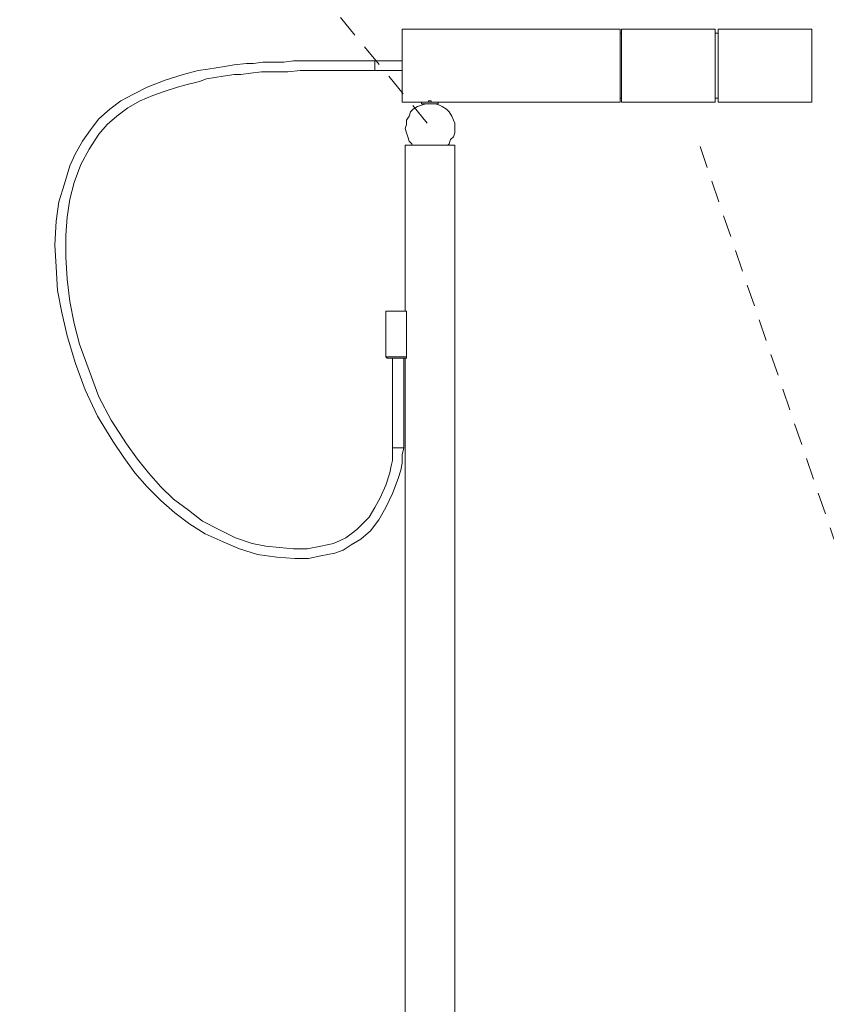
# Model space of a CAD drawing. Extents: x 12 to 129, y -152 to -7.
# Tile 6 of 8: x 55 to 82, y -80 to -46. Entities that reach past the tile are written whole.
import ezdxf

# ---------------------------------------------------------------- set-up
doc = ezdxf.new("R2010")
doc.units = 0
doc.header["$MEASUREMENT"] = 0
doc.linetypes.add('AI-Linetype-0', pattern=[1.276, 0.763, -0.513])
doc.linetypes.add('AI-Linetype-1', pattern=[1.23, 0.74, -0.49])
doc.layers.add('Livello 1', color=7, linetype='Continuous', lineweight=0)

msp = doc.modelspace()

# ---------------------------------------------------------------- linework, layer by layer
at = {"layer": 'Livello 1', "color": 250, "linetype": 'AI-Linetype-0', "lineweight": 9, "true_color": 0x333333}
msp.add_line((68.225, -49.934), (48.32, -25.69), dxfattribs=at)
at = {"layer": 'Livello 1', "color": 250, "linetype": 'AI-Linetype-1', "lineweight": 9, "true_color": 0x333333}
msp.add_line((83.572, -68.882), (77.375, -50.704), dxfattribs=at)
at = {"layer": 'Livello 1', "color": 250, "lineweight": 9, "true_color": 0x333333}
for points, knots in [([(67.386, -47.981), (67.386, -47.981), (67.386, -47.842), (67.386, -47.842), (67.386, -47.842), (67.386, -47.656), (67.386, -47.656), (67.386, -47.656), (67.386, -47.517), (67.386, -47.517), (67.386, -47.517), (67.386, -47.377), (67.386, -47.377), (67.386, -47.377), (67.386, -47.238), (67.386, -47.238), (67.386, -47.238), (67.386, -47.099), (67.386, -47.099), (67.386, -47.099), (67.386, -47.006), (67.386, -47.006), (67.386, -47.006), (67.386, -46.913), (67.386, -46.913), (67.386, -46.913), (67.386, -46.866), (67.386, -46.866), (67.386, -46.866), (67.386, -46.82), (67.386, -46.82), (67.386, -46.82), (67.386, -46.774), (67.386, -46.774)], [0, 0, 0, 0, 1, 1, 1, 2, 2, 2, 3, 3, 3, 4, 4, 4, 5, 5, 5, 6, 6, 6, 7, 7, 7, 8, 8, 8, 9, 9, 9, 10, 10, 10, 11, 11, 11, 11]), ([(74.701, -47.981), (74.701, -47.981), (74.701, -47.842), (74.701, -47.842), (74.701, -47.842), (74.701, -47.656), (74.701, -47.656), (74.701, -47.656), (74.701, -47.517), (74.701, -47.517), (74.701, -47.517), (74.701, -47.377), (74.701, -47.377), (74.701, -47.377), (74.701, -47.238), (74.701, -47.238), (74.701, -47.238), (74.701, -47.099), (74.701, -47.099), (74.701, -47.099), (74.701, -47.006), (74.701, -47.006), (74.701, -47.006), (74.701, -46.913), (74.701, -46.913), (74.701, -46.913), (74.701, -46.866), (74.701, -46.866), (74.701, -46.866), (74.701, -46.82), (74.701, -46.82), (74.701, -46.82), (74.701, -46.774), (74.701, -46.774)], [0, 0, 0, 0, 1, 1, 1, 2, 2, 2, 3, 3, 3, 4, 4, 4, 5, 5, 5, 6, 6, 6, 7, 7, 7, 8, 8, 8, 9, 9, 9, 10, 10, 10, 11, 11, 11, 11]), ([(74.746, -49.235), (74.746, -49.235), (74.746, -49.235), (74.746, -49.235), (74.746, -49.235), (74.746, -49.188), (74.746, -49.188), (74.746, -49.188), (74.746, -49.096), (74.746, -49.096), (74.746, -49.096), (74.746, -49.049), (74.746, -49.049), (74.746, -49.049), (74.746, -48.91), (74.746, -48.91), (74.746, -48.91), (74.746, -48.817), (74.746, -48.817), (74.746, -48.817), (74.746, -48.678), (74.746, -48.678), (74.746, -48.678), (74.746, -48.538), (74.746, -48.538), (74.746, -48.538), (74.746, -48.353), (74.746, -48.353), (74.746, -48.353), (74.746, -48.213), (74.746, -48.213), (74.746, -48.213), (74.746, -48.027), (74.746, -48.027), (74.746, -48.027), (74.746, -47.842), (74.746, -47.842), (74.746, -47.842), (74.746, -47.702), (74.746, -47.702), (74.746, -47.702), (74.746, -47.517), (74.746, -47.517), (74.746, -47.517), (74.746, -47.377), (74.746, -47.377), (74.746, -47.377), (74.746, -47.238), (74.746, -47.238), (74.746, -47.238), (74.746, -47.099), (74.746, -47.099), (74.746, -47.099), (74.746, -47.006), (74.746, -47.006), (74.746, -47.006), (74.746, -46.913), (74.746, -46.913), (74.746, -46.913), (74.746, -46.866), (74.746, -46.866), (74.746, -46.866), (74.746, -46.82), (74.746, -46.82), (74.746, -46.82), (74.746, -46.774), (74.746, -46.774)], [0, 0, 0, 0, 1, 1, 1, 2, 2, 2, 3, 3, 3, 4, 4, 4, 5, 5, 5, 6, 6, 6, 7, 7, 7, 8, 8, 8, 9, 9, 9, 10, 10, 10, 11, 11, 11, 12, 12, 12, 13, 13, 13, 14, 14, 14, 15, 15, 15, 16, 16, 16, 17, 17, 17, 18, 18, 18, 19, 19, 19, 20, 20, 20, 21, 21, 21, 22, 22, 22, 22]), ([(77.894, -49.235), (77.894, -49.235), (77.894, -49.235), (77.894, -49.235), (77.894, -49.235), (77.894, -49.188), (77.894, -49.188), (77.894, -49.188), (77.894, -49.096), (77.894, -49.096), (77.894, -49.096), (77.894, -49.049), (77.894, -49.049), (77.894, -49.049), (77.894, -48.91), (77.894, -48.91), (77.894, -48.91), (77.894, -48.817), (77.894, -48.817), (77.894, -48.817), (77.894, -48.678), (77.894, -48.678), (77.894, -48.678), (77.894, -48.538), (77.894, -48.538), (77.894, -48.538), (77.894, -48.353), (77.894, -48.353), (77.894, -48.353), (77.894, -48.213), (77.894, -48.213), (77.894, -48.213), (77.894, -48.027), (77.894, -48.027), (77.894, -48.027), (77.894, -47.842), (77.894, -47.842), (77.894, -47.842), (77.894, -47.702), (77.894, -47.702), (77.894, -47.702), (77.894, -47.517), (77.894, -47.517), (77.894, -47.517), (77.894, -47.377), (77.894, -47.377), (77.894, -47.377), (77.894, -47.238), (77.894, -47.238), (77.894, -47.238), (77.894, -47.099), (77.894, -47.099), (77.894, -47.099), (77.894, -47.006), (77.894, -47.006), (77.894, -47.006), (77.894, -46.913), (77.894, -46.913), (77.894, -46.913), (77.894, -46.866), (77.894, -46.866), (77.894, -46.866), (77.894, -46.82), (77.894, -46.82), (77.894, -46.82), (77.894, -46.774), (77.894, -46.774)], [0, 0, 0, 0, 1, 1, 1, 2, 2, 2, 3, 3, 3, 4, 4, 4, 5, 5, 5, 6, 6, 6, 7, 7, 7, 8, 8, 8, 9, 9, 9, 10, 10, 10, 11, 11, 11, 12, 12, 12, 13, 13, 13, 14, 14, 14, 15, 15, 15, 16, 16, 16, 17, 17, 17, 18, 18, 18, 19, 19, 19, 20, 20, 20, 21, 21, 21, 22, 22, 22, 22]), ([(77.987, -49.235), (77.987, -49.235), (77.987, -49.188), (77.987, -49.188), (77.987, -49.188), (77.987, -49.096), (77.987, -49.096), (77.987, -49.096), (77.987, -49.049), (77.987, -49.049), (77.987, -49.049), (77.987, -48.956), (77.987, -48.956), (77.987, -48.956), (77.987, -48.817), (77.987, -48.817), (77.987, -48.817), (77.987, -48.678), (77.987, -48.678), (77.987, -48.678), (77.987, -48.538), (77.987, -48.538), (77.987, -48.538), (77.987, -48.399), (77.987, -48.399), (77.987, -48.399), (77.987, -48.213), (77.987, -48.213), (77.987, -48.213), (77.987, -48.027), (77.987, -48.027), (77.987, -48.027), (77.987, -47.888), (77.987, -47.888), (77.987, -47.888), (77.987, -47.702), (77.987, -47.702), (77.987, -47.702), (77.987, -47.563), (77.987, -47.563), (77.987, -47.563), (77.987, -47.377), (77.987, -47.377), (77.987, -47.377), (77.987, -47.238), (77.987, -47.238), (77.987, -47.238), (77.987, -47.145), (77.987, -47.145), (77.987, -47.145), (77.987, -47.006), (77.987, -47.006), (77.987, -47.006), (77.987, -46.913), (77.987, -46.913), (77.987, -46.913), (77.987, -46.866), (77.987, -46.866), (77.987, -46.866), (77.987, -46.82), (77.987, -46.82), (77.987, -46.82), (77.987, -46.774), (77.987, -46.774)], [0, 0, 0, 0, 1, 1, 1, 2, 2, 2, 3, 3, 3, 4, 4, 4, 5, 5, 5, 6, 6, 6, 7, 7, 7, 8, 8, 8, 9, 9, 9, 10, 10, 10, 11, 11, 11, 12, 12, 12, 13, 13, 13, 14, 14, 14, 15, 15, 15, 16, 16, 16, 17, 17, 17, 18, 18, 18, 19, 19, 19, 20, 20, 20, 21, 21, 21, 21]), ([(81.134, -49.235), (81.134, -49.235), (81.134, -49.188), (81.134, -49.188), (81.134, -49.188), (81.134, -49.096), (81.134, -49.096), (81.134, -49.096), (81.134, -49.049), (81.134, -49.049), (81.134, -49.049), (81.134, -48.956), (81.134, -48.956), (81.134, -48.956), (81.134, -48.817), (81.134, -48.817), (81.134, -48.817), (81.134, -48.678), (81.134, -48.678), (81.134, -48.678), (81.134, -48.538), (81.134, -48.538), (81.134, -48.538), (81.134, -48.399), (81.134, -48.399), (81.134, -48.399), (81.134, -48.213), (81.134, -48.213), (81.134, -48.213), (81.134, -48.027), (81.134, -48.027), (81.134, -48.027), (81.134, -47.888), (81.134, -47.888), (81.134, -47.888), (81.134, -47.702), (81.134, -47.702), (81.134, -47.702), (81.134, -47.563), (81.134, -47.563), (81.134, -47.563), (81.134, -47.377), (81.134, -47.377), (81.134, -47.377), (81.134, -47.238), (81.134, -47.238), (81.134, -47.238), (81.134, -47.145), (81.134, -47.145), (81.134, -47.145), (81.134, -47.006), (81.134, -47.006), (81.134, -47.006), (81.134, -46.913), (81.134, -46.913), (81.134, -46.913), (81.134, -46.866), (81.134, -46.866), (81.134, -46.866), (81.134, -46.82), (81.134, -46.82), (81.134, -46.82), (81.134, -46.774), (81.134, -46.774)], [0, 0, 0, 0, 1, 1, 1, 2, 2, 2, 3, 3, 3, 4, 4, 4, 5, 5, 5, 6, 6, 6, 7, 7, 7, 8, 8, 8, 9, 9, 9, 10, 10, 10, 11, 11, 11, 12, 12, 12, 13, 13, 13, 14, 14, 14, 15, 15, 15, 16, 16, 16, 17, 17, 17, 18, 18, 18, 19, 19, 19, 20, 20, 20, 21, 21, 21, 21]), ([(66.461, -47.842), (66.461, -47.842), (66.136, -47.842), (66.136, -47.842), (66.136, -47.842), (65.813, -47.842), (65.813, -47.842), (65.813, -47.842), (65.489, -47.842), (65.489, -47.842), (65.489, -47.842), (65.211, -47.842), (65.211, -47.842), (65.211, -47.842), (64.98, -47.842), (64.98, -47.842), (64.98, -47.842), (64.702, -47.842), (64.702, -47.842), (64.702, -47.842), (64.471, -47.842), (64.471, -47.842), (64.471, -47.842), (64.1, -47.842), (64.1, -47.842), (64.1, -47.842), (63.73, -47.842), (63.73, -47.842), (63.73, -47.842), (63.405, -47.888), (63.405, -47.888), (63.405, -47.888), (63.036, -47.888), (63.036, -47.888), (63.036, -47.888), (62.711, -47.888), (62.711, -47.888), (62.711, -47.888), (62.388, -47.935), (62.388, -47.935), (62.388, -47.935), (62.155, -47.935), (62.155, -47.935), (62.155, -47.935), (61.739, -47.981), (61.739, -47.981), (61.739, -47.981), (61.416, -48.027), (61.416, -48.027), (61.416, -48.027), (61.138, -48.074), (61.138, -48.074), (61.138, -48.074), (60.86, -48.12), (60.86, -48.12), (60.86, -48.12), (60.536, -48.167), (60.536, -48.167), (60.536, -48.167), (60.027, -48.306), (60.027, -48.306), (60.027, -48.306), (59.425, -48.492), (59.425, -48.492), (59.425, -48.492), (58.824, -48.724), (58.824, -48.724), (58.824, -48.724), (58.361, -48.956), (58.361, -48.956), (58.361, -48.956), (57.944, -49.188), (57.944, -49.188), (57.944, -49.188), (57.574, -49.467), (57.574, -49.467), (57.574, -49.467), (57.204, -49.792), (57.204, -49.792), (57.204, -49.792), (56.926, -50.164), (56.926, -50.164), (56.926, -50.164), (56.648, -50.535), (56.648, -50.535), (56.648, -50.535), (56.417, -50.953), (56.417, -50.953), (56.417, -50.953), (56.232, -51.371), (56.232, -51.371), (56.232, -51.371), (56.046, -51.975), (56.046, -51.975), (56.046, -51.975), (55.861, -52.579), (55.861, -52.579), (55.861, -52.579), (55.769, -53.229), (55.769, -53.229), (55.769, -53.229), (55.722, -54.018), (55.722, -54.018), (55.722, -54.018), (55.769, -54.761), (55.769, -54.761), (55.769, -54.761), (55.815, -55.551), (55.815, -55.551), (55.815, -55.551), (55.954, -56.294), (55.954, -56.294), (55.954, -56.294), (56.139, -57.083), (56.139, -57.083), (56.139, -57.083), (56.417, -58.012), (56.417, -58.012), (56.417, -58.012), (56.741, -58.894), (56.741, -58.894), (56.741, -58.894), (57.156, -59.777), (57.156, -59.777), (57.156, -59.777), (57.666, -60.612), (57.666, -60.612), (57.666, -60.612), (58.037, -61.17), (58.037, -61.17), (58.037, -61.17), (58.406, -61.681), (58.406, -61.681), (58.406, -61.681), (58.824, -62.145), (58.824, -62.145), (58.824, -62.145), (59.287, -62.609), (59.287, -62.609), (59.287, -62.609), (59.749, -63.027), (59.749, -63.027), (59.749, -63.027), (60.259, -63.399), (60.259, -63.399), (60.259, -63.399), (60.767, -63.724), (60.767, -63.724), (60.767, -63.724), (61.37, -64.002), (61.37, -64.002), (61.37, -64.002), (61.925, -64.235), (61.925, -64.235), (61.925, -64.235), (62.527, -64.42), (62.527, -64.42), (62.527, -64.42), (63.175, -64.513), (63.175, -64.513), (63.175, -64.513), (63.777, -64.56), (63.777, -64.56), (63.777, -64.56), (64.239, -64.56), (64.239, -64.56), (64.239, -64.56), (64.655, -64.467), (64.655, -64.467), (64.655, -64.467), (64.888, -64.42), (64.888, -64.42), (64.888, -64.42), (65.119, -64.374), (65.119, -64.374), (65.119, -64.374), (65.397, -64.281), (65.397, -64.281), (65.397, -64.281), (65.674, -64.095), (65.674, -64.095), (65.674, -64.095), (65.997, -63.91), (65.997, -63.91), (65.997, -63.91), (66.322, -63.631), (66.322, -63.631), (66.322, -63.631), (66.6, -63.259), (66.6, -63.259), (66.6, -63.259), (66.832, -62.842), (66.832, -62.842), (66.832, -62.842), (67.063, -62.377), (67.063, -62.377), (67.063, -62.377), (67.247, -61.866), (67.247, -61.866), (67.247, -61.866), (67.341, -61.588), (67.341, -61.588), (67.341, -61.588), (67.386, -61.355), (67.386, -61.355), (67.386, -61.355), (67.386, -61.077), (67.386, -61.077), (67.386, -61.077), (67.433, -60.845), (67.433, -60.845)], [0, 0, 0, 0, 1, 1, 1, 2, 2, 2, 3, 3, 3, 4, 4, 4, 5, 5, 5, 6, 6, 6, 7, 7, 7, 8, 8, 8, 9, 9, 9, 10, 10, 10, 11, 11, 11, 12, 12, 12, 13, 13, 13, 14, 14, 14, 15, 15, 15, 16, 16, 16, 17, 17, 17, 18, 18, 18, 19, 19, 19, 20, 20, 20, 21, 21, 21, 22, 22, 22, 23, 23, 23, 24, 24, 24, 25, 25, 25, 26, 26, 26, 27, 27, 27, 28, 28, 28, 29, 29, 29, 30, 30, 30, 31, 31, 31, 32, 32, 32, 33, 33, 33, 34, 34, 34, 35, 35, 35, 36, 36, 36, 37, 37, 37, 38, 38, 38, 39, 39, 39, 40, 40, 40, 41, 41, 41, 42, 42, 42, 43, 43, 43, 44, 44, 44, 45, 45, 45, 46, 46, 46, 47, 47, 47, 48, 48, 48, 49, 49, 49, 50, 50, 50, 51, 51, 51, 52, 52, 52, 53, 53, 53, 54, 54, 54, 55, 55, 55, 56, 56, 56, 57, 57, 57, 58, 58, 58, 59, 59, 59, 60, 60, 60, 61, 61, 61, 62, 62, 62, 63, 63, 63, 64, 64, 64, 65, 65, 65, 66, 66, 66, 67, 67, 67, 68, 68, 68, 69, 69, 69, 70, 70, 70, 70]), ([(66.461, -47.842), (66.461, -47.842), (66.461, -47.842), (66.461, -47.842), (66.461, -47.842), (66.461, -47.888), (66.461, -47.888), (66.461, -47.888), (66.461, -47.935), (66.461, -47.935), (66.461, -47.935), (66.461, -47.981), (66.461, -47.981), (66.461, -47.981), (66.461, -48.074), (66.461, -48.074), (66.461, -48.074), (66.461, -48.12), (66.461, -48.12), (66.461, -48.12), (66.461, -48.167), (66.461, -48.167)], [0, 0, 0, 0, 1, 1, 1, 2, 2, 2, 3, 3, 3, 4, 4, 4, 5, 5, 5, 6, 6, 6, 7, 7, 7, 7]), ([(67.063, -60.845), (67.063, -60.845), (67.063, -61.03), (67.063, -61.03), (67.063, -61.03), (67.063, -61.263), (67.063, -61.263), (67.063, -61.263), (67.016, -61.448), (67.016, -61.448), (67.016, -61.448), (66.971, -61.681), (66.971, -61.681), (66.971, -61.681), (66.832, -62.098), (66.832, -62.098), (66.832, -62.098), (66.647, -62.516), (66.647, -62.516), (66.647, -62.516), (66.461, -62.842), (66.461, -62.842), (66.461, -62.842), (66.276, -63.167), (66.276, -63.167), (66.276, -63.167), (66.044, -63.399), (66.044, -63.399), (66.044, -63.399), (65.86, -63.584), (65.86, -63.584), (65.86, -63.584), (65.674, -63.724), (65.674, -63.724), (65.674, -63.724), (65.489, -63.863), (65.489, -63.863), (65.489, -63.863), (65.304, -63.956), (65.304, -63.956), (65.304, -63.956), (65.072, -64.049), (65.072, -64.049), (65.072, -64.049), (64.655, -64.142), (64.655, -64.142), (64.655, -64.142), (64.193, -64.235), (64.193, -64.235), (64.193, -64.235), (63.73, -64.235), (63.73, -64.235), (63.73, -64.235), (63.266, -64.188), (63.266, -64.188), (63.266, -64.188), (62.805, -64.142), (62.805, -64.142), (62.805, -64.142), (62.342, -64.049), (62.342, -64.049), (62.342, -64.049), (61.786, -63.863), (61.786, -63.863), (61.786, -63.863), (61.231, -63.584), (61.231, -63.584), (61.231, -63.584), (60.675, -63.306), (60.675, -63.306), (60.675, -63.306), (60.211, -62.934), (60.211, -62.934), (60.211, -62.934), (59.703, -62.563), (59.703, -62.563), (59.703, -62.563), (59.287, -62.145), (59.287, -62.145), (59.287, -62.145), (58.87, -61.681), (58.87, -61.681), (58.87, -61.681), (58.5, -61.216), (58.5, -61.216), (58.5, -61.216), (58.128, -60.705), (58.128, -60.705), (58.128, -60.705), (57.62, -59.916), (57.62, -59.916), (57.62, -59.916), (57.204, -59.126), (57.204, -59.126), (57.204, -59.126), (56.88, -58.244), (56.88, -58.244), (56.88, -58.244), (56.556, -57.362), (56.556, -57.362), (56.556, -57.362), (56.37, -56.665), (56.37, -56.665), (56.37, -56.665), (56.232, -55.922), (56.232, -55.922), (56.232, -55.922), (56.139, -55.179), (56.139, -55.179), (56.139, -55.179), (56.093, -54.436), (56.093, -54.436), (56.093, -54.436), (56.093, -53.693), (56.093, -53.693), (56.093, -53.693), (56.139, -53.089), (56.139, -53.089), (56.139, -53.089), (56.232, -52.486), (56.232, -52.486), (56.232, -52.486), (56.37, -51.928), (56.37, -51.928), (56.37, -51.928), (56.602, -51.325), (56.602, -51.325), (56.602, -51.325), (56.88, -50.814), (56.88, -50.814), (56.88, -50.814), (57.204, -50.303), (57.204, -50.303), (57.204, -50.303), (57.481, -49.978), (57.481, -49.978), (57.481, -49.978), (57.805, -49.699), (57.805, -49.699), (57.805, -49.699), (58.176, -49.421), (58.176, -49.421), (58.176, -49.421), (58.592, -49.188), (58.592, -49.188), (58.592, -49.188), (59.009, -49.003), (59.009, -49.003), (59.009, -49.003), (59.425, -48.863), (59.425, -48.863), (59.425, -48.863), (59.842, -48.724), (59.842, -48.724), (59.842, -48.724), (60.166, -48.631), (60.166, -48.631), (60.166, -48.631), (60.398, -48.585), (60.398, -48.585), (60.398, -48.585), (60.583, -48.538), (60.583, -48.538), (60.583, -48.538), (60.814, -48.445), (60.814, -48.445), (60.814, -48.445), (61.092, -48.399), (61.092, -48.399), (61.092, -48.399), (61.37, -48.353), (61.37, -48.353), (61.37, -48.353), (61.739, -48.306), (61.739, -48.306), (61.739, -48.306), (61.971, -48.306), (61.971, -48.306), (61.971, -48.306), (62.294, -48.26), (62.294, -48.26), (62.294, -48.26), (62.666, -48.213), (62.666, -48.213), (62.666, -48.213), (63.036, -48.213), (63.036, -48.213), (63.036, -48.213), (63.544, -48.213), (63.544, -48.213), (63.544, -48.213), (63.961, -48.167), (63.961, -48.167), (63.961, -48.167), (64.425, -48.167), (64.425, -48.167), (64.425, -48.167), (64.933, -48.167), (64.933, -48.167), (64.933, -48.167), (65.119, -48.167), (65.119, -48.167), (65.119, -48.167), (65.304, -48.167), (65.304, -48.167), (65.304, -48.167), (65.536, -48.167), (65.536, -48.167), (65.536, -48.167), (65.721, -48.167), (65.721, -48.167), (65.721, -48.167), (65.952, -48.167), (65.952, -48.167), (65.952, -48.167), (66.183, -48.167), (66.183, -48.167), (66.183, -48.167), (66.461, -48.167), (66.461, -48.167)], [0, 0, 0, 0, 1, 1, 1, 2, 2, 2, 3, 3, 3, 4, 4, 4, 5, 5, 5, 6, 6, 6, 7, 7, 7, 8, 8, 8, 9, 9, 9, 10, 10, 10, 11, 11, 11, 12, 12, 12, 13, 13, 13, 14, 14, 14, 15, 15, 15, 16, 16, 16, 17, 17, 17, 18, 18, 18, 19, 19, 19, 20, 20, 20, 21, 21, 21, 22, 22, 22, 23, 23, 23, 24, 24, 24, 25, 25, 25, 26, 26, 26, 27, 27, 27, 28, 28, 28, 29, 29, 29, 30, 30, 30, 31, 31, 31, 32, 32, 32, 33, 33, 33, 34, 34, 34, 35, 35, 35, 36, 36, 36, 37, 37, 37, 38, 38, 38, 39, 39, 39, 40, 40, 40, 41, 41, 41, 42, 42, 42, 43, 43, 43, 44, 44, 44, 45, 45, 45, 46, 46, 46, 47, 47, 47, 48, 48, 48, 49, 49, 49, 50, 50, 50, 51, 51, 51, 52, 52, 52, 53, 53, 53, 54, 54, 54, 55, 55, 55, 56, 56, 56, 57, 57, 57, 58, 58, 58, 59, 59, 59, 60, 60, 60, 61, 61, 61, 62, 62, 62, 63, 63, 63, 64, 64, 64, 65, 65, 65, 66, 66, 66, 67, 67, 67, 68, 68, 68, 69, 69, 69, 70, 70, 70, 71, 71, 71, 72, 72, 72, 73, 73, 73, 73]), ([(67.386, -49.235), (67.386, -49.235), (67.386, -49.235), (67.386, -49.235), (67.386, -49.235), (67.386, -49.188), (67.386, -49.188), (67.386, -49.188), (67.386, -49.142), (67.386, -49.142), (67.386, -49.142), (67.386, -49.096), (67.386, -49.096), (67.386, -49.096), (67.386, -49.003), (67.386, -49.003), (67.386, -49.003), (67.386, -48.91), (67.386, -48.91), (67.386, -48.91), (67.386, -48.77), (67.386, -48.77), (67.386, -48.77), (67.386, -48.631), (67.386, -48.631), (67.386, -48.631), (67.386, -48.492), (67.386, -48.492), (67.386, -48.492), (67.386, -48.353), (67.386, -48.353), (67.386, -48.353), (67.386, -48.167), (67.386, -48.167), (67.386, -48.167), (67.386, -47.981), (67.386, -47.981)], [0, 0, 0, 0, 1, 1, 1, 2, 2, 2, 3, 3, 3, 4, 4, 4, 5, 5, 5, 6, 6, 6, 7, 7, 7, 8, 8, 8, 9, 9, 9, 10, 10, 10, 11, 11, 11, 12, 12, 12, 12]), ([(74.701, -49.235), (74.701, -49.235), (74.701, -49.235), (74.701, -49.235), (74.701, -49.235), (74.701, -49.188), (74.701, -49.188), (74.701, -49.188), (74.701, -49.142), (74.701, -49.142), (74.701, -49.142), (74.701, -49.096), (74.701, -49.096), (74.701, -49.096), (74.701, -49.003), (74.701, -49.003), (74.701, -49.003), (74.701, -48.91), (74.701, -48.91), (74.701, -48.91), (74.701, -48.77), (74.701, -48.77), (74.701, -48.77), (74.701, -48.631), (74.701, -48.631), (74.701, -48.631), (74.701, -48.492), (74.701, -48.492), (74.701, -48.492), (74.701, -48.353), (74.701, -48.353), (74.701, -48.353), (74.701, -48.167), (74.701, -48.167), (74.701, -48.167), (74.701, -47.981), (74.701, -47.981)], [0, 0, 0, 0, 1, 1, 1, 2, 2, 2, 3, 3, 3, 4, 4, 4, 5, 5, 5, 6, 6, 6, 7, 7, 7, 8, 8, 8, 9, 9, 9, 10, 10, 10, 11, 11, 11, 12, 12, 12, 12]), ([(68.035, -49.235), (68.035, -49.235), (68.08, -49.235), (68.08, -49.235), (68.08, -49.235), (68.128, -49.235), (68.128, -49.235), (68.128, -49.235), (68.219, -49.235), (68.219, -49.235), (68.219, -49.235), (68.266, -49.235), (68.266, -49.235), (68.266, -49.235), (68.358, -49.235), (68.358, -49.235), (68.358, -49.235), (68.452, -49.235), (68.452, -49.235)], [0, 0, 0, 0, 1, 1, 1, 2, 2, 2, 3, 3, 3, 4, 4, 4, 5, 5, 5, 6, 6, 6, 6]), ([(68.174, -49.235), (68.174, -49.235), (68.174, -49.235), (68.174, -49.235), (68.174, -49.235), (68.219, -49.235), (68.219, -49.235), (68.219, -49.235), (68.266, -49.235), (68.266, -49.235), (68.266, -49.235), (68.266, -49.188), (68.266, -49.188), (68.266, -49.188), (68.313, -49.188), (68.313, -49.188), (68.313, -49.188), (68.358, -49.188), (68.358, -49.188), (68.358, -49.188), (68.358, -49.235), (68.358, -49.235), (68.358, -49.235), (68.452, -49.235), (68.452, -49.235), (68.452, -49.235), (68.497, -49.235), (68.497, -49.235)], [0, 0, 0, 0, 1, 1, 1, 2, 2, 2, 3, 3, 3, 4, 4, 4, 5, 5, 5, 6, 6, 6, 7, 7, 7, 8, 8, 8, 9, 9, 9, 9]), ([(68.452, -49.235), (68.452, -49.235), (68.497, -49.235), (68.497, -49.235), (68.497, -49.235), (68.544, -49.235), (68.544, -49.235), (68.544, -49.235), (68.591, -49.235), (68.591, -49.235)], [0, 0, 0, 0, 1, 1, 1, 2, 2, 2, 3, 3, 3, 3]), ([(68.174, -49.281), (68.174, -49.281), (68.035, -49.328), (68.035, -49.328), (68.035, -49.328), (67.896, -49.374), (67.896, -49.374), (67.896, -49.374), (67.757, -49.467), (67.757, -49.467), (67.757, -49.467), (67.665, -49.56), (67.665, -49.56), (67.665, -49.56), (67.619, -49.699), (67.619, -49.699), (67.619, -49.699), (67.526, -49.839), (67.526, -49.839), (67.526, -49.839), (67.526, -49.978), (67.526, -49.978), (67.526, -49.978), (67.48, -50.117), (67.48, -50.117), (67.48, -50.117), (67.526, -50.257), (67.526, -50.257), (67.526, -50.257), (67.572, -50.396), (67.572, -50.396), (67.572, -50.396), (67.619, -50.535), (67.619, -50.535), (67.619, -50.535), (67.711, -50.628), (67.711, -50.628), (67.711, -50.628), (67.711, -50.674), (67.711, -50.674)], [0, 0, 0, 0, 1, 1, 1, 2, 2, 2, 3, 3, 3, 4, 4, 4, 5, 5, 5, 6, 6, 6, 7, 7, 7, 8, 8, 8, 9, 9, 9, 10, 10, 10, 11, 11, 11, 12, 12, 12, 13, 13, 13, 13]), ([(68.035, -49.281), (68.035, -49.281), (68.08, -49.281), (68.08, -49.281), (68.08, -49.281), (68.128, -49.281), (68.128, -49.281), (68.128, -49.281), (68.219, -49.281), (68.219, -49.281), (68.219, -49.281), (68.266, -49.281), (68.266, -49.281), (68.266, -49.281), (68.358, -49.281), (68.358, -49.281), (68.358, -49.281), (68.452, -49.281), (68.452, -49.281)], [0, 0, 0, 0, 1, 1, 1, 2, 2, 2, 3, 3, 3, 4, 4, 4, 5, 5, 5, 6, 6, 6, 6]), ([(68.452, -49.281), (68.452, -49.281), (68.497, -49.281), (68.497, -49.281), (68.497, -49.281), (68.544, -49.281), (68.544, -49.281), (68.544, -49.281), (68.591, -49.281), (68.591, -49.281)], [0, 0, 0, 0, 1, 1, 1, 2, 2, 2, 3, 3, 3, 3]), ([(69.146, -50.071), (69.146, -50.071), (69.146, -49.931), (69.146, -49.931), (69.146, -49.931), (69.1, -49.839), (69.1, -49.839), (69.1, -49.839), (69.054, -49.699), (69.054, -49.699), (69.054, -49.699), (68.961, -49.56), (68.961, -49.56), (68.961, -49.56), (68.868, -49.467), (68.868, -49.467), (68.868, -49.467), (68.73, -49.374), (68.73, -49.374), (68.73, -49.374), (68.636, -49.328), (68.636, -49.328), (68.636, -49.328), (68.497, -49.281), (68.497, -49.281)], [0, 0, 0, 0, 1, 1, 1, 2, 2, 2, 3, 3, 3, 4, 4, 4, 5, 5, 5, 6, 6, 6, 7, 7, 7, 8, 8, 8, 8]), ([(68.915, -50.674), (68.915, -50.674), (68.961, -50.628), (68.961, -50.628), (68.961, -50.628), (69.007, -50.489), (69.007, -50.489), (69.007, -50.489), (69.1, -50.396), (69.1, -50.396), (69.1, -50.396), (69.146, -50.257), (69.146, -50.257), (69.146, -50.257), (69.146, -50.071), (69.146, -50.071)], [0, 0, 0, 0, 1, 1, 1, 2, 2, 2, 3, 3, 3, 4, 4, 4, 5, 5, 5, 5]), ([(67.48, -50.674), (67.48, -50.674), (67.526, -50.674), (67.526, -50.674), (67.526, -50.674), (67.619, -50.674), (67.619, -50.674), (67.619, -50.674), (67.665, -50.674), (67.665, -50.674), (67.665, -50.674), (67.757, -50.674), (67.757, -50.674), (67.757, -50.674), (67.896, -50.674), (67.896, -50.674), (67.896, -50.674), (67.989, -50.674), (67.989, -50.674), (67.989, -50.674), (68.128, -50.674), (68.128, -50.674), (68.128, -50.674), (68.266, -50.674), (68.266, -50.674), (68.266, -50.674), (68.405, -50.674), (68.405, -50.674), (68.405, -50.674), (68.544, -50.674), (68.544, -50.674), (68.544, -50.674), (68.683, -50.674), (68.683, -50.674), (68.683, -50.674), (68.822, -50.674), (68.822, -50.674), (68.822, -50.674), (68.915, -50.674), (68.915, -50.674), (68.915, -50.674), (69.007, -50.674), (69.007, -50.674), (69.007, -50.674), (69.054, -50.674), (69.054, -50.674), (69.054, -50.674), (69.1, -50.674), (69.1, -50.674), (69.1, -50.674), (69.146, -50.674), (69.146, -50.674)], [0, 0, 0, 0, 1, 1, 1, 2, 2, 2, 3, 3, 3, 4, 4, 4, 5, 5, 5, 6, 6, 6, 7, 7, 7, 8, 8, 8, 9, 9, 9, 10, 10, 10, 11, 11, 11, 12, 12, 12, 13, 13, 13, 14, 14, 14, 15, 15, 15, 16, 16, 16, 17, 17, 17, 17]), ([(67.526, -56.247), (67.526, -56.247), (67.48, -56.247), (67.48, -56.247), (67.48, -56.247), (67.386, -56.247), (67.386, -56.247), (67.386, -56.247), (67.294, -56.247), (67.294, -56.247), (67.294, -56.247), (67.202, -56.247), (67.202, -56.247), (67.202, -56.247), (67.063, -56.247), (67.063, -56.247), (67.063, -56.247), (67.016, -56.247), (67.016, -56.247), (67.016, -56.247), (66.924, -56.247), (66.924, -56.247), (66.924, -56.247), (66.878, -56.247), (66.878, -56.247), (66.878, -56.247), (66.832, -56.247), (66.832, -56.247)], [0, 0, 0, 0, 1, 1, 1, 2, 2, 2, 3, 3, 3, 4, 4, 4, 5, 5, 5, 6, 6, 6, 7, 7, 7, 8, 8, 8, 9, 9, 9, 9]), ([(66.878, -56.247), (66.878, -56.247), (66.878, -56.247), (66.878, -56.247), (66.878, -56.247), (66.832, -56.247), (66.832, -56.247)], [0, 0, 0, 0, 1, 1, 1, 2, 2, 2, 2]), ([(66.878, -56.247), (66.878, -56.247), (66.878, -56.247), (66.878, -56.247), (66.878, -56.247), (66.924, -56.247), (66.924, -56.247), (66.924, -56.247), (67.016, -56.247), (67.016, -56.247), (67.016, -56.247), (67.108, -56.247), (67.108, -56.247), (67.108, -56.247), (67.155, -56.247), (67.155, -56.247), (67.155, -56.247), (67.247, -56.247), (67.247, -56.247), (67.247, -56.247), (67.341, -56.247), (67.341, -56.247), (67.341, -56.247), (67.433, -56.247), (67.433, -56.247), (67.433, -56.247), (67.526, -56.247), (67.526, -56.247)], [0, 0, 0, 0, 1, 1, 1, 2, 2, 2, 3, 3, 3, 4, 4, 4, 5, 5, 5, 6, 6, 6, 7, 7, 7, 8, 8, 8, 9, 9, 9, 9]), ([(67.526, -56.526), (67.526, -56.526), (67.526, -56.526), (67.526, -56.526), (67.526, -56.526), (67.526, -56.572), (67.526, -56.572)], [0, 0, 0, 0, 1, 1, 1, 2, 2, 2, 2]), ([(66.832, -57.78), (66.832, -57.78), (66.878, -57.78), (66.878, -57.78), (66.878, -57.78), (66.924, -57.78), (66.924, -57.78), (66.924, -57.78), (67.016, -57.78), (67.016, -57.78), (67.016, -57.78), (67.063, -57.78), (67.063, -57.78), (67.063, -57.78), (67.202, -57.78), (67.202, -57.78), (67.202, -57.78), (67.294, -57.78), (67.294, -57.78), (67.294, -57.78), (67.386, -57.78), (67.386, -57.78), (67.386, -57.78), (67.48, -57.78), (67.48, -57.78), (67.48, -57.78), (67.526, -57.78), (67.526, -57.78)], [0, 0, 0, 0, 1, 1, 1, 2, 2, 2, 3, 3, 3, 4, 4, 4, 5, 5, 5, 6, 6, 6, 7, 7, 7, 8, 8, 8, 9, 9, 9, 9]), ([(67.526, -57.826), (67.526, -57.826), (67.48, -57.826), (67.48, -57.826), (67.48, -57.826), (67.386, -57.826), (67.386, -57.826), (67.386, -57.826), (67.294, -57.826), (67.294, -57.826), (67.294, -57.826), (67.202, -57.826), (67.202, -57.826), (67.202, -57.826), (67.108, -57.826), (67.108, -57.826), (67.108, -57.826), (67.016, -57.826), (67.016, -57.826), (67.016, -57.826), (66.971, -57.826), (66.971, -57.826), (66.971, -57.826), (66.924, -57.826), (66.924, -57.826), (66.924, -57.826), (66.878, -57.826), (66.878, -57.826)], [0, 0, 0, 0, 1, 1, 1, 2, 2, 2, 3, 3, 3, 4, 4, 4, 5, 5, 5, 6, 6, 6, 7, 7, 7, 8, 8, 8, 9, 9, 9, 9]), ([(67.433, -60.845), (67.433, -60.845), (67.386, -60.845), (67.386, -60.845), (67.386, -60.845), (67.294, -60.845), (67.294, -60.845), (67.294, -60.845), (67.247, -60.845), (67.247, -60.845), (67.247, -60.845), (67.202, -60.845), (67.202, -60.845), (67.202, -60.845), (67.108, -60.845), (67.108, -60.845), (67.108, -60.845), (67.063, -60.845), (67.063, -60.845)], [0, 0, 0, 0, 1, 1, 1, 2, 2, 2, 3, 3, 3, 4, 4, 4, 5, 5, 5, 6, 6, 6, 6])]:
    msp.add_open_spline(points, degree=3, knots=knots, dxfattribs=at)
for points in [[(74.701, -46.774), (74.701, -46.774), (67.386, -46.774), (67.386, -46.774)], [(74.746, -46.913), (74.746, -46.913), (74.701, -46.913), (74.701, -46.913)], [(77.894, -46.774), (77.894, -46.774), (74.746, -46.774), (74.746, -46.774)], [(77.987, -46.913), (77.987, -46.913), (77.894, -46.913), (77.894, -46.913)], [(81.134, -46.774), (81.134, -46.774), (77.987, -46.774), (77.987, -46.774)], [(67.386, -47.842), (67.386, -47.842), (66.461, -47.842), (66.461, -47.842)], [(66.461, -48.167), (66.461, -48.167), (67.386, -48.167), (67.386, -48.167)], [(67.386, -49.235), (67.386, -49.235), (68.035, -49.235), (68.035, -49.235)], [(68.035, -49.235), (68.035, -49.235), (68.035, -49.281), (68.035, -49.281)], [(68.591, -49.235), (68.591, -49.235), (74.701, -49.235), (74.701, -49.235)], [(68.591, -49.281), (68.591, -49.281), (68.591, -49.235), (68.591, -49.235)], [(74.701, -49.096), (74.701, -49.096), (74.746, -49.096), (74.746, -49.096)], [(74.746, -49.235), (74.746, -49.235), (77.894, -49.235), (77.894, -49.235)], [(77.894, -49.096), (77.894, -49.096), (77.987, -49.096), (77.987, -49.096)], [(77.987, -49.235), (77.987, -49.235), (81.134, -49.235), (81.134, -49.235)], [(67.48, -50.674), (67.48, -50.674), (67.48, -56.247), (67.48, -56.247)], [(69.146, -137.33), (69.146, -137.33), (69.146, -50.674), (69.146, -50.674)], [(66.832, -56.247), (66.832, -56.247), (66.832, -57.78), (66.832, -57.78)], [(67.526, -56.572), (67.526, -56.572), (67.526, -56.247), (67.526, -56.247)], [(67.526, -56.572), (67.526, -56.572), (67.526, -57.501), (67.526, -57.501)], [(67.526, -57.501), (67.526, -57.501), (67.526, -56.572), (67.526, -56.572)], [(67.526, -57.78), (67.526, -57.78), (67.526, -57.501), (67.526, -57.501)], [(67.526, -57.501), (67.526, -57.501), (67.526, -57.547), (67.526, -57.547)], [(66.832, -57.78), (66.832, -57.78), (66.878, -57.826), (66.878, -57.826)], [(67.063, -57.826), (67.063, -57.826), (67.063, -60.845), (67.063, -60.845)], [(67.433, -60.845), (67.433, -60.845), (67.433, -57.826), (67.433, -57.826)], [(67.48, -57.826), (67.48, -57.826), (67.48, -137.33), (67.48, -137.33)], [(67.526, -57.78), (67.526, -57.78), (67.526, -57.826), (67.526, -57.826)]]:
    msp.add_open_spline(points, degree=3, dxfattribs=at)

doc.saveas('drawing.dxf')
